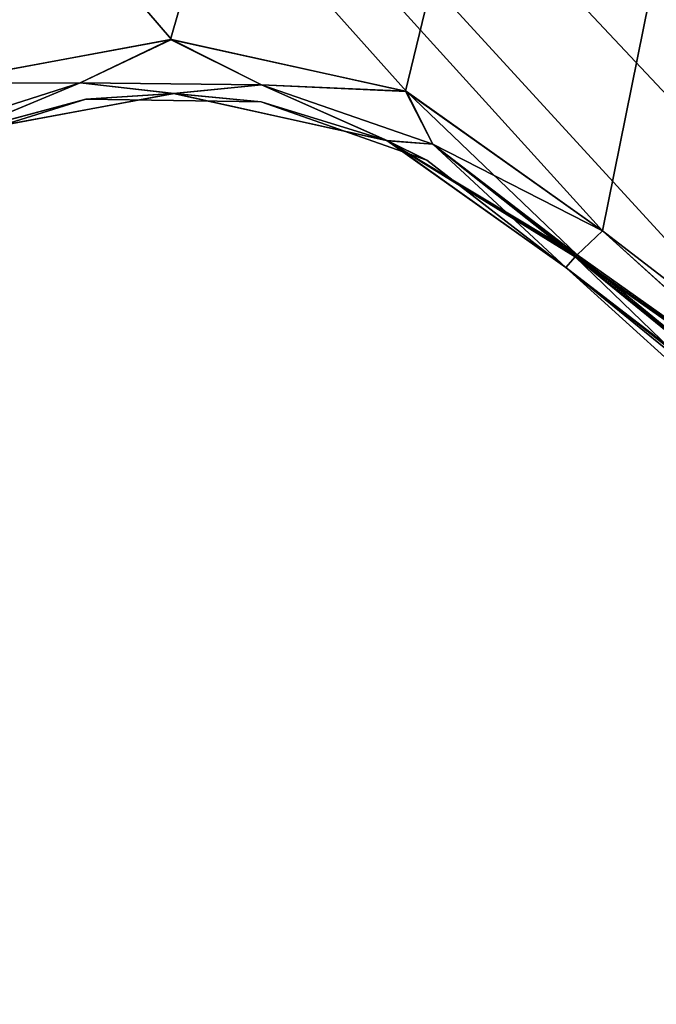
# Model space of a CAD drawing. Header units: millimetres. Extents: x -125 to 125, y -46 to 12.
# Tile 114 of 256: x -8.95 to -7.79, y -45.8 to -44.01. Entities that reach past the tile are written whole.
import ezdxf

# ---------------------------------------------------------------- set-up
doc = ezdxf.new("R2010")
doc.units = ezdxf.units.MM
doc.header["$LTSCALE"] = 26.699852
for name, color, linetype in [('135', 7, 'CONTINUOUS'), ('164', 7, 'CONTINUOUS'), ('182', 7, 'CONTINUOUS'), ('183', 7, 'CONTINUOUS'), ('195', 7, 'CONTINUOUS'), ('196', 7, 'CONTINUOUS'), ('257', 7, 'CONTINUOUS'), ('258', 7, 'CONTINUOUS')]:
    doc.layers.add(name, color=color, linetype=linetype)

msp = doc.modelspace()

# ---------------------------------------------------------------- linework, layer by layer
at = {"layer": '135', "linetype": 'CONTINUOUS'}
for points in [[(-7.9592, -44.4591, 43.4278), (-7.9592, -44.4591, 40.0273), (-6.9155, -45.3082, 31.4702), (-7.9592, -44.4591, 43.4278)], [(-6.9155, -45.3082, -52.2324), (-7.9592, -44.4591, -43.6753), (-7.9592, -44.4591, -52.2324), (-6.9155, -45.3082, -52.2324)], [(-6.9155, -45.3082, 31.4702), (-7.9592, -44.4591, 40.0273), (-7.9592, -44.4591, 31.4702), (-6.9155, -45.3082, 31.4702)], [(-7.9592, -44.4591, -40.2749), (-7.9592, -44.4591, -43.6753), (-6.9155, -45.3082, -52.2324), (-7.9592, -44.4591, -40.2749)], [(-6.9155, -45.3082, -40.2749), (-7.9592, -44.4591, -40.2749), (-6.9155, -45.3082, -52.2324), (-6.9155, -45.3082, -40.2749)], [(-6.9155, -45.3082, 43.4278), (-7.9592, -44.4591, 43.4278), (-6.9155, -45.3082, 31.4702), (-6.9155, -45.3082, 43.4278)], [(-6.9155, -45.3082, 19.5127), (-7.9592, -44.4591, 28.0698), (-7.9592, -44.4591, 19.5127), (-6.9155, -45.3082, 19.5127)], [(-7.9592, -44.4591, 31.4702), (-7.9592, -44.4591, 28.0698), (-6.9155, -45.3082, 19.5127), (-7.9592, -44.4591, 31.4702)], [(-6.9155, -45.3082, 31.4702), (-7.9592, -44.4591, 31.4702), (-6.9155, -45.3082, 19.5127), (-6.9155, -45.3082, 31.4702)], [(-6.9155, -45.3082, -52.2324), (-7.9592, -44.4591, -52.2324), (-6.9155, -45.3082, -64.1899), (-6.9155, -45.3082, -52.2324)], [(-6.9155, -45.3082, 55.3853), (-7.9592, -44.4591, 63.9423), (-7.9592, -44.4591, 55.3853), (-6.9155, -45.3082, 55.3853)], [(-7.9592, -44.4591, 67.3428), (-7.9592, -44.4591, 63.9423), (-6.9155, -45.3082, 55.3853), (-7.9592, -44.4591, 67.3428)], [(-6.9155, -45.3082, 67.3428), (-7.9592, -44.4591, 67.3428), (-6.9155, -45.3082, 55.3853), (-6.9155, -45.3082, 67.3428)], [(-6.9155, -45.3082, 43.4278), (-7.9592, -44.4591, 51.9848), (-7.9592, -44.4591, 43.4278), (-6.9155, -45.3082, 43.4278)], [(-7.9592, -44.4591, 55.3853), (-7.9592, -44.4591, 51.9848), (-6.9155, -45.3082, 43.4278), (-7.9592, -44.4591, 55.3853)], [(-6.9155, -45.3082, 55.3853), (-7.9592, -44.4591, 55.3853), (-6.9155, -45.3082, 43.4278), (-6.9155, -45.3082, 55.3853)], [(-7.9592, -44.4591, -4.4023), (-7.9592, -44.4591, -7.8028), (-6.9155, -45.3082, -16.3598), (-7.9592, -44.4591, -4.4023)], [(-6.9155, -45.3082, -4.4023), (-7.9592, -44.4591, -4.4023), (-6.9155, -45.3082, -16.3598), (-6.9155, -45.3082, -4.4023)], [(-6.9155, -45.3082, -16.3598), (-7.9592, -44.4591, -16.3598), (-6.9155, -45.3082, -28.3173), (-6.9155, -45.3082, -16.3598)], [(-7.9592, -44.4591, -16.3598), (-7.9592, -44.4591, -19.7603), (-6.9155, -45.3082, -28.3173), (-7.9592, -44.4591, -16.3598)], [(-6.9155, -45.3082, -28.3173), (-7.9592, -44.4591, -19.7603), (-7.9592, -44.4591, -28.3173), (-6.9155, -45.3082, -28.3173)], [(-6.9155, -45.3082, -16.3598), (-7.9592, -44.4591, -7.8028), (-7.9592, -44.4591, -16.3598), (-6.9155, -45.3082, -16.3598)], [(-6.9155, -45.3082, -40.2749), (-7.9592, -44.4591, -31.7178), (-7.9592, -44.4591, -40.2749), (-6.9155, -45.3082, -40.2749)], [(-6.9155, -45.3082, 7.5552), (-7.9592, -44.4591, 16.1123), (-7.9592, -44.4591, 7.5552), (-6.9155, -45.3082, 7.5552)], [(-7.9592, -44.4591, 19.5127), (-7.9592, -44.4591, 16.1123), (-6.9155, -45.3082, 7.5552), (-7.9592, -44.4591, 19.5127)], [(-6.9155, -45.3082, 19.5127), (-7.9592, -44.4591, 19.5127), (-6.9155, -45.3082, 7.5552), (-6.9155, -45.3082, 19.5127)], [(-6.9155, -45.3082, -4.4023), (-7.9592, -44.4591, 4.1548), (-7.9592, -44.4591, -4.4023), (-6.9155, -45.3082, -4.4023)], [(-7.9592, -44.4591, 7.5552), (-7.9592, -44.4591, 4.1548), (-6.9155, -45.3082, -4.4023), (-7.9592, -44.4591, 7.5552)], [(-6.9155, -45.3082, 7.5552), (-7.9592, -44.4591, 7.5552), (-6.9155, -45.3082, -4.4023), (-6.9155, -45.3082, 7.5552)], [(-6.9155, -45.3082, -28.3173), (-7.9592, -44.4591, -28.3173), (-6.9155, -45.3082, -40.2749), (-6.9155, -45.3082, -28.3173)], [(-7.9592, -44.4591, -28.3173), (-7.9592, -44.4591, -31.7178), (-6.9155, -45.3082, -40.2749), (-7.9592, -44.4591, -28.3173)], [(-6.9155, -45.3082, -88.1049), (-7.9592, -44.4591, -79.5479), (-7.9592, -44.4591, -88.1049), (-6.9155, -45.3082, -88.1049)], [(-7.9592, -44.4591, 115.1729), (-7.9592, -44.4591, 111.7724), (-6.9155, -45.3082, 103.2153), (-7.9592, -44.4591, 115.1729)], [(-6.9155, -45.3082, 115.1729), (-7.9592, -44.4591, 115.1729), (-6.9155, -45.3082, 103.2153), (-6.9155, -45.3082, 115.1729)], [(-6.9155, -45.3082, -76.1474), (-7.9592, -44.4591, -76.1474), (-6.9155, -45.3082, -88.1049), (-6.9155, -45.3082, -76.1474)], [(-7.9592, -44.4591, -76.1474), (-7.9592, -44.4591, -79.5479), (-6.9155, -45.3082, -88.1049), (-7.9592, -44.4591, -76.1474)], [(-6.9155, -45.3082, -112.02), (-7.9592, -44.4591, -100.0624), (-7.9592, -44.4591, -103.4629), (-6.9155, -45.3082, -112.02)], [(-6.9155, -45.3082, -112.02), (-6.9155, -45.3082, -100.0624), (-7.9592, -44.4591, -100.0624), (-6.9155, -45.3082, -112.02)], [(-7.9592, -44.4591, -112.02), (-6.9155, -45.3082, -112.02), (-7.9592, -44.4591, -103.4629), (-7.9592, -44.4591, -112.02)], [(-6.9155, -45.3082, -112.02), (-7.9592, -44.4591, -112.02), (-6.6819, -45.4424, -123.7746), (-6.9155, -45.3082, -112.02)], [(-7.9592, -44.4591, -112.02), (-7.9592, -44.4591, -115.4204), (-6.6819, -45.4424, -123.7746), (-7.9592, -44.4591, -112.02)], [(-7.9592, -44.4591, -115.4204), (-7.9592, -44.4591, -123.718), (-6.6819, -45.4424, -123.7746), (-7.9592, -44.4591, -115.4204)], [(-6.9155, -45.3082, -88.1049), (-7.9592, -44.4591, -88.1049), (-6.9155, -45.3082, -100.0624), (-6.9155, -45.3082, -88.1049)], [(-6.9155, -45.3082, 115.1729), (-7.9592, -44.4591, 123.718), (-7.9592, -44.4591, 115.1729), (-6.9155, -45.3082, 115.1729)], [(-7.9592, -44.4591, -88.1049), (-7.9592, -44.4591, -91.5054), (-6.9155, -45.3082, -100.0624), (-7.9592, -44.4591, -88.1049)], [(-7.3542, -45.0073, 123.7449), (-7.9592, -44.4591, 123.718), (-6.9155, -45.3082, 115.1729), (-7.3542, -45.0073, 123.7449)], [(-6.9155, -45.3082, -100.0624), (-7.9592, -44.4591, -91.5054), (-7.9592, -44.4591, -100.0624), (-6.9155, -45.3082, -100.0624)], [(-6.9155, -45.3082, 79.3003), (-7.9592, -44.4591, 87.8574), (-7.9592, -44.4591, 79.3003), (-6.9155, -45.3082, 79.3003)], [(-7.9592, -44.4591, 91.2578), (-7.9592, -44.4591, 87.8574), (-6.9155, -45.3082, 79.3003), (-7.9592, -44.4591, 91.2578)], [(-6.9155, -45.3082, 91.2578), (-7.9592, -44.4591, 91.2578), (-6.9155, -45.3082, 79.3003), (-6.9155, -45.3082, 91.2578)], [(-7.9592, -44.4591, -52.2324), (-7.9592, -44.4591, -55.6328), (-6.9155, -45.3082, -64.1899), (-7.9592, -44.4591, -52.2324)], [(-6.9155, -45.3082, -64.1899), (-7.9592, -44.4591, -55.6328), (-7.9592, -44.4591, -64.1899), (-6.9155, -45.3082, -64.1899)], [(-6.9155, -45.3082, 67.3428), (-7.9592, -44.4591, 75.8999), (-7.9592, -44.4591, 67.3428), (-6.9155, -45.3082, 67.3428)], [(-7.9592, -44.4591, 79.3003), (-7.9592, -44.4591, 75.8999), (-6.9155, -45.3082, 67.3428), (-7.9592, -44.4591, 79.3003)], [(-6.9155, -45.3082, 79.3003), (-7.9592, -44.4591, 79.3003), (-6.9155, -45.3082, 67.3428), (-6.9155, -45.3082, 79.3003)], [(-6.9155, -45.3082, 103.2153), (-7.9592, -44.4591, 103.2153), (-6.9155, -45.3082, 91.2578), (-6.9155, -45.3082, 103.2153)], [(-6.9155, -45.3082, 103.2153), (-7.9592, -44.4591, 111.7724), (-7.9592, -44.4591, 103.2153), (-6.9155, -45.3082, 103.2153)], [(-6.9155, -45.3082, -64.1899), (-7.9592, -44.4591, -64.1899), (-6.9155, -45.3082, -76.1474), (-6.9155, -45.3082, -64.1899)], [(-7.9592, -44.4591, -64.1899), (-7.9592, -44.4591, -67.5903), (-6.9155, -45.3082, -76.1474), (-7.9592, -44.4591, -64.1899)], [(-6.9155, -45.3082, -76.1474), (-7.9592, -44.4591, -67.5903), (-7.9592, -44.4591, -76.1474), (-6.9155, -45.3082, -76.1474)], [(-6.9155, -45.3082, 91.2578), (-7.9592, -44.4591, 99.8149), (-7.9592, -44.4591, 91.2578), (-6.9155, -45.3082, 91.2578)], [(-7.9592, -44.4591, 103.2153), (-7.9592, -44.4591, 99.8149), (-6.9155, -45.3082, 91.2578), (-7.9592, -44.4591, 103.2153)]]:
    msp.add_3dface(points, dxfattribs=at)
at = {"layer": '164', "linetype": 'CONTINUOUS'}
for points in [[(-8.8322, -44.1531, -7.8028), (-9.1368, -44.2487, -7.8028), (-8.8322, -44.1531, -19.7603), (-8.8322, -44.1531, -7.8028)], [(-8.8322, -44.1531, -19.7603), (-9.1368, -44.2487, -7.8028), (-9.1368, -44.2487, -19.7603), (-8.8322, -44.1531, -19.7603)], [(-8.8322, -44.1531, -19.7603), (-9.1368, -44.2487, -19.7603), (-8.8322, -44.1531, -31.7178), (-8.8322, -44.1531, -19.7603)], [(-8.8322, -44.1531, -31.7178), (-9.1368, -44.2487, -19.7603), (-9.1368, -44.2487, -31.7178), (-8.8322, -44.1531, -31.7178)], [(-8.8322, -44.1531, -31.7178), (-9.1368, -44.2487, -31.7178), (-8.8322, -44.1531, -43.6753), (-8.8322, -44.1531, -31.7178)], [(-8.8322, -44.1531, 16.1123), (-9.1368, -44.2487, 28.0698), (-9.1368, -44.2487, 16.1123), (-8.8322, -44.1531, 16.1123)], [(-8.8322, -44.1531, 16.1123), (-9.1368, -44.2487, 16.1123), (-8.8322, -44.1531, 4.1548), (-8.8322, -44.1531, 16.1123)], [(-8.8322, -44.1531, 4.1548), (-9.1368, -44.2487, 16.1123), (-9.1368, -44.2487, 4.1548), (-8.8322, -44.1531, 4.1548)], [(-8.8322, -44.1531, 4.1548), (-9.1368, -44.2487, 4.1548), (-8.8322, -44.1531, -7.8028), (-8.8322, -44.1531, 4.1548)], [(-8.8322, -44.1531, -7.8028), (-9.1368, -44.2487, 4.1548), (-9.1368, -44.2487, -7.8028), (-8.8322, -44.1531, -7.8028)], [(-8.8322, -44.1531, -67.5903), (-9.1368, -44.2487, -67.5903), (-8.8322, -44.1531, -79.5479), (-8.8322, -44.1531, -67.5903)], [(-8.8322, -44.1531, -79.5479), (-9.1368, -44.2487, -67.5903), (-9.1368, -44.2487, -79.5479), (-8.8322, -44.1531, -79.5479)], [(-8.8322, -44.1531, -79.5479), (-9.1368, -44.2487, -79.5479), (-8.8322, -44.1531, -91.5054), (-8.8322, -44.1531, -79.5479)], [(-8.8322, -44.1531, -91.5054), (-9.1368, -44.2487, -79.5479), (-9.1368, -44.2487, -91.5054), (-8.8322, -44.1531, -91.5054)], [(-8.8322, -44.1531, -91.5054), (-9.1368, -44.2487, -91.5054), (-8.8322, -44.1531, -103.4629), (-8.8322, -44.1531, -91.5054)], [(-8.8322, -44.1531, -103.4629), (-9.1368, -44.2487, -91.5054), (-9.1368, -44.2487, -103.4629), (-8.8322, -44.1531, -103.4629)], [(-8.8322, -44.1531, -43.6753), (-9.1368, -44.2487, -31.7178), (-9.1368, -44.2487, -43.6753), (-8.8322, -44.1531, -43.6753)], [(-8.8322, -44.1531, -43.6753), (-9.1368, -44.2487, -43.6753), (-8.8322, -44.1531, -55.6328), (-8.8322, -44.1531, -43.6753)], [(-8.8322, -44.1531, -55.6328), (-9.1368, -44.2487, -43.6753), (-9.1368, -44.2487, -55.6328), (-8.8322, -44.1531, -55.6328)], [(-8.8322, -44.1531, -55.6328), (-9.1368, -44.2487, -55.6328), (-8.8322, -44.1531, -67.5903), (-8.8322, -44.1531, -55.6328)], [(-8.8322, -44.1531, -67.5903), (-9.1368, -44.2487, -55.6328), (-9.1368, -44.2487, -67.5903), (-8.8322, -44.1531, -67.5903)], [(-8.8322, -44.1531, 28.0698), (-9.1368, -44.2487, 28.0698), (-8.8322, -44.1531, 16.1123), (-8.8322, -44.1531, 28.0698)], [(-8.8322, -44.1531, 111.7724), (-9.1368, -44.2487, 111.7724), (-8.8322, -44.1531, 99.8149), (-8.8322, -44.1531, 111.7724)], [(-8.8322, -44.1531, 99.8149), (-9.1368, -44.2487, 111.7724), (-9.1368, -44.2487, 99.8149), (-8.8322, -44.1531, 99.8149)], [(-8.8322, -44.1531, 99.8149), (-9.1368, -44.2487, 99.8149), (-8.8322, -44.1531, 87.8574), (-8.8322, -44.1531, 99.8149)], [(-8.8322, -44.1531, 87.8574), (-9.1368, -44.2487, 99.8149), (-9.1368, -44.2487, 87.8574), (-8.8322, -44.1531, 87.8574)], [(-8.8322, -44.1531, -115.4204), (-9.1368, -44.2487, -115.4204), (-9.0637, -44.2157, -123.6392), (-8.8322, -44.1531, -115.4204)], [(-9.1368, -44.2487, -115.4204), (-8.8322, -44.1531, -115.4204), (-9.1368, -44.2487, -103.4629), (-9.1368, -44.2487, -115.4204)], [(-8.8322, -44.1531, -115.4204), (-8.8322, -44.1531, -103.4629), (-9.1368, -44.2487, -103.4629), (-8.8322, -44.1531, -115.4204)], [(-8.8322, -44.1531, 111.7724), (-9.0623, -44.2151, 123.6393), (-9.1368, -44.2487, 111.7724), (-8.8322, -44.1531, 111.7724)], [(-8.8322, -44.1531, 51.9848), (-9.1368, -44.2487, 51.9848), (-8.8322, -44.1531, 40.0273), (-8.8322, -44.1531, 51.9848)], [(-8.8322, -44.1531, 40.0273), (-9.1368, -44.2487, 51.9848), (-9.1368, -44.2487, 40.0273), (-8.8322, -44.1531, 40.0273)], [(-8.8322, -44.1531, 40.0273), (-9.1368, -44.2487, 40.0273), (-8.8322, -44.1531, 28.0698), (-8.8322, -44.1531, 40.0273)], [(-8.8322, -44.1531, 28.0698), (-9.1368, -44.2487, 40.0273), (-9.1368, -44.2487, 28.0698), (-8.8322, -44.1531, 28.0698)], [(-8.8322, -44.1531, 51.9848), (-9.1368, -44.2487, 63.9423), (-9.1368, -44.2487, 51.9848), (-8.8322, -44.1531, 51.9848)], [(-8.8322, -44.1531, 87.8574), (-9.1368, -44.2487, 87.8574), (-8.8322, -44.1531, 75.8999), (-8.8322, -44.1531, 87.8574)], [(-8.8322, -44.1531, 75.8999), (-9.1368, -44.2487, 87.8574), (-9.1368, -44.2487, 75.8999), (-8.8322, -44.1531, 75.8999)], [(-8.8322, -44.1531, 75.8999), (-9.1368, -44.2487, 75.8999), (-8.8322, -44.1531, 63.9423), (-8.8322, -44.1531, 75.8999)], [(-8.8322, -44.1531, 63.9423), (-9.1368, -44.2487, 75.8999), (-9.1368, -44.2487, 63.9423), (-8.8322, -44.1531, 63.9423)], [(-8.8322, -44.1531, 63.9423), (-9.1368, -44.2487, 63.9423), (-8.8322, -44.1531, 51.9848), (-8.8322, -44.1531, 63.9423)], [(-8.6726, -44.1429, -123.6715), (-8.8322, -44.1531, -115.4204), (-9.0637, -44.2157, -123.6392), (-8.6726, -44.1429, -123.6715)], [(-8.6711, -44.143, 123.6717), (-9.0623, -44.2151, 123.6393), (-8.8322, -44.1531, 111.7724), (-8.6711, -44.143, 123.6717)], [(-8.5131, -44.1584, -115.4204), (-8.8322, -44.1531, -115.4204), (-8.6726, -44.1429, -123.6715), (-8.5131, -44.1584, -115.4204)], [(-8.5131, -44.1584, 111.7724), (-8.6711, -44.143, 123.6717), (-8.8322, -44.1531, 111.7724), (-8.5131, -44.1584, 111.7724)], [(-8.5131, -44.1584, -19.7603), (-8.8322, -44.1531, -7.8028), (-8.8322, -44.1531, -19.7603), (-8.5131, -44.1584, -19.7603)], [(-8.5131, -44.1584, -19.7603), (-8.8322, -44.1531, -19.7603), (-8.5131, -44.1584, -31.7178), (-8.5131, -44.1584, -19.7603)], [(-8.5131, -44.1584, -31.7178), (-8.8322, -44.1531, -19.7603), (-8.8322, -44.1531, -31.7178), (-8.5131, -44.1584, -31.7178)], [(-8.5131, -44.1584, -31.7178), (-8.8322, -44.1531, -31.7178), (-8.5131, -44.1584, -43.6753), (-8.5131, -44.1584, -31.7178)], [(-8.5131, -44.1584, -43.6753), (-8.8322, -44.1531, -31.7178), (-8.8322, -44.1531, -43.6753), (-8.5131, -44.1584, -43.6753)], [(-8.5131, -44.1584, -7.8028), (-8.8322, -44.1531, -7.8028), (-8.5131, -44.1584, -19.7603), (-8.5131, -44.1584, -7.8028)], [(-8.5131, -44.1584, 16.1123), (-8.8322, -44.1531, 28.0698), (-8.8322, -44.1531, 16.1123), (-8.5131, -44.1584, 16.1123)], [(-8.5131, -44.1584, 16.1123), (-8.8322, -44.1531, 16.1123), (-8.5131, -44.1584, 4.1548), (-8.5131, -44.1584, 16.1123)], [(-8.5131, -44.1584, 4.1548), (-8.8322, -44.1531, 16.1123), (-8.8322, -44.1531, 4.1548), (-8.5131, -44.1584, 4.1548)], [(-8.5131, -44.1584, 4.1548), (-8.8322, -44.1531, 4.1548), (-8.5131, -44.1584, -7.8028), (-8.5131, -44.1584, 4.1548)], [(-8.5131, -44.1584, -7.8028), (-8.8322, -44.1531, 4.1548), (-8.8322, -44.1531, -7.8028), (-8.5131, -44.1584, -7.8028)], [(-8.5131, -44.1584, -79.5479), (-8.8322, -44.1531, -67.5903), (-8.8322, -44.1531, -79.5479), (-8.5131, -44.1584, -79.5479)], [(-8.5131, -44.1584, -79.5479), (-8.8322, -44.1531, -79.5479), (-8.5131, -44.1584, -91.5054), (-8.5131, -44.1584, -79.5479)], [(-8.5131, -44.1584, -91.5054), (-8.8322, -44.1531, -79.5479), (-8.8322, -44.1531, -91.5054), (-8.5131, -44.1584, -91.5054)], [(-8.5131, -44.1584, -91.5054), (-8.8322, -44.1531, -91.5054), (-8.5131, -44.1584, -103.4629), (-8.5131, -44.1584, -91.5054)], [(-8.5131, -44.1584, -103.4629), (-8.8322, -44.1531, -91.5054), (-8.8322, -44.1531, -103.4629), (-8.5131, -44.1584, -103.4629)], [(-8.5131, -44.1584, -43.6753), (-8.8322, -44.1531, -43.6753), (-8.5131, -44.1584, -55.6328), (-8.5131, -44.1584, -43.6753)], [(-8.5131, -44.1584, -55.6328), (-8.8322, -44.1531, -43.6753), (-8.8322, -44.1531, -55.6328), (-8.5131, -44.1584, -55.6328)], [(-8.5131, -44.1584, -55.6328), (-8.8322, -44.1531, -55.6328), (-8.5131, -44.1584, -67.5903), (-8.5131, -44.1584, -55.6328)], [(-8.5131, -44.1584, -67.5903), (-8.8322, -44.1531, -55.6328), (-8.8322, -44.1531, -67.5903), (-8.5131, -44.1584, -67.5903)], [(-8.5131, -44.1584, -67.5903), (-8.8322, -44.1531, -67.5903), (-8.5131, -44.1584, -79.5479), (-8.5131, -44.1584, -67.5903)], [(-8.5131, -44.1584, 111.7724), (-8.8322, -44.1531, 111.7724), (-8.5131, -44.1584, 99.8149), (-8.5131, -44.1584, 111.7724)], [(-8.5131, -44.1584, 99.8149), (-8.8322, -44.1531, 111.7724), (-8.8322, -44.1531, 99.8149), (-8.5131, -44.1584, 99.8149)], [(-8.5131, -44.1584, 99.8149), (-8.8322, -44.1531, 99.8149), (-8.5131, -44.1584, 87.8574), (-8.5131, -44.1584, 99.8149)], [(-8.5131, -44.1584, 87.8574), (-8.8322, -44.1531, 99.8149), (-8.8322, -44.1531, 87.8574), (-8.5131, -44.1584, 87.8574)], [(-8.5131, -44.1584, 87.8574), (-8.8322, -44.1531, 87.8574), (-8.5131, -44.1584, 75.8999), (-8.5131, -44.1584, 87.8574)], [(-8.8322, -44.1531, -115.4204), (-8.5131, -44.1584, -115.4204), (-8.8322, -44.1531, -103.4629), (-8.8322, -44.1531, -115.4204)], [(-8.5131, -44.1584, -115.4204), (-8.5131, -44.1584, -103.4629), (-8.8322, -44.1531, -103.4629), (-8.5131, -44.1584, -115.4204)], [(-8.5131, -44.1584, 51.9848), (-8.8322, -44.1531, 51.9848), (-8.5131, -44.1584, 40.0273), (-8.5131, -44.1584, 51.9848)], [(-8.5131, -44.1584, 40.0273), (-8.8322, -44.1531, 51.9848), (-8.8322, -44.1531, 40.0273), (-8.5131, -44.1584, 40.0273)], [(-8.5131, -44.1584, 40.0273), (-8.8322, -44.1531, 40.0273), (-8.5131, -44.1584, 28.0698), (-8.5131, -44.1584, 40.0273)], [(-8.5131, -44.1584, 28.0698), (-8.8322, -44.1531, 40.0273), (-8.8322, -44.1531, 28.0698), (-8.5131, -44.1584, 28.0698)], [(-8.5131, -44.1584, 28.0698), (-8.8322, -44.1531, 28.0698), (-8.5131, -44.1584, 16.1123), (-8.5131, -44.1584, 28.0698)], [(-8.5131, -44.1584, 75.8999), (-8.8322, -44.1531, 87.8574), (-8.8322, -44.1531, 75.8999), (-8.5131, -44.1584, 75.8999)], [(-8.5131, -44.1584, 75.8999), (-8.8322, -44.1531, 75.8999), (-8.5131, -44.1584, 63.9423), (-8.5131, -44.1584, 75.8999)], [(-8.5131, -44.1584, 63.9423), (-8.8322, -44.1531, 75.8999), (-8.8322, -44.1531, 63.9423), (-8.5131, -44.1584, 63.9423)], [(-8.5131, -44.1584, 63.9423), (-8.8322, -44.1531, 63.9423), (-8.5131, -44.1584, 51.9848), (-8.5131, -44.1584, 63.9423)], [(-8.5131, -44.1584, 51.9848), (-8.8322, -44.1531, 63.9423), (-8.8322, -44.1531, 51.9848), (-8.5131, -44.1584, 51.9848)], [(-8.2845, -44.2282, -123.6991), (-8.5131, -44.1584, -115.4204), (-8.6726, -44.1429, -123.6715), (-8.2845, -44.2282, -123.6991)], [(-8.283, -44.2289, 123.6992), (-8.6711, -44.143, 123.6717), (-8.5131, -44.1584, 111.7724), (-8.283, -44.2289, 123.6992)], [(-8.2118, -44.264, -19.7603), (-8.5131, -44.1584, -7.8028), (-8.5131, -44.1584, -19.7603), (-8.2118, -44.264, -19.7603)], [(-8.2118, -44.264, -19.7603), (-8.5131, -44.1584, -19.7603), (-8.2118, -44.264, -31.7178), (-8.2118, -44.264, -19.7603)], [(-8.2118, -44.264, -31.7178), (-8.5131, -44.1584, -19.7603), (-8.5131, -44.1584, -31.7178), (-8.2118, -44.264, -31.7178)], [(-8.2118, -44.264, -31.7178), (-8.5131, -44.1584, -31.7178), (-8.2118, -44.264, -43.6753), (-8.2118, -44.264, -31.7178)], [(-8.2118, -44.264, -43.6753), (-8.5131, -44.1584, -31.7178), (-8.5131, -44.1584, -43.6753), (-8.2118, -44.264, -43.6753)], [(-8.2118, -44.264, 16.1123), (-8.5131, -44.1584, 16.1123), (-8.2118, -44.264, 4.1548), (-8.2118, -44.264, 16.1123)], [(-8.2118, -44.264, 4.1548), (-8.5131, -44.1584, 16.1123), (-8.5131, -44.1584, 4.1548), (-8.2118, -44.264, 4.1548)], [(-8.2118, -44.264, 4.1548), (-8.5131, -44.1584, 4.1548), (-8.2118, -44.264, -7.8028), (-8.2118, -44.264, 4.1548)], [(-8.2118, -44.264, -7.8028), (-8.5131, -44.1584, 4.1548), (-8.5131, -44.1584, -7.8028), (-8.2118, -44.264, -7.8028)], [(-8.2118, -44.264, -7.8028), (-8.5131, -44.1584, -7.8028), (-8.2118, -44.264, -19.7603), (-8.2118, -44.264, -7.8028)], [(-8.2118, -44.264, -79.5479), (-8.5131, -44.1584, -79.5479), (-8.2118, -44.264, -91.5054), (-8.2118, -44.264, -79.5479)], [(-8.2118, -44.264, -91.5054), (-8.5131, -44.1584, -79.5479), (-8.5131, -44.1584, -91.5054), (-8.2118, -44.264, -91.5054)], [(-8.2118, -44.264, -91.5054), (-8.5131, -44.1584, -91.5054), (-8.2118, -44.264, -103.4629), (-8.2118, -44.264, -91.5054)], [(-8.2118, -44.264, -103.4629), (-8.5131, -44.1584, -91.5054), (-8.5131, -44.1584, -103.4629), (-8.2118, -44.264, -103.4629)], [(-8.2118, -44.264, -79.5479), (-8.5131, -44.1584, -67.5903), (-8.5131, -44.1584, -79.5479), (-8.2118, -44.264, -79.5479)], [(-8.2118, -44.264, -43.6753), (-8.5131, -44.1584, -43.6753), (-8.2118, -44.264, -55.6328), (-8.2118, -44.264, -43.6753)], [(-8.2118, -44.264, -55.6328), (-8.5131, -44.1584, -43.6753), (-8.5131, -44.1584, -55.6328), (-8.2118, -44.264, -55.6328)], [(-8.2118, -44.264, -55.6328), (-8.5131, -44.1584, -55.6328), (-8.2118, -44.264, -67.5903), (-8.2118, -44.264, -55.6328)], [(-8.2118, -44.264, -67.5903), (-8.5131, -44.1584, -55.6328), (-8.5131, -44.1584, -67.5903), (-8.2118, -44.264, -67.5903)], [(-8.2118, -44.264, -67.5903), (-8.5131, -44.1584, -67.5903), (-8.2118, -44.264, -79.5479), (-8.2118, -44.264, -67.5903)], [(-8.2118, -44.264, 111.7724), (-8.283, -44.2289, 123.6992), (-8.5131, -44.1584, 111.7724), (-8.2118, -44.264, 111.7724)], [(-8.2118, -44.264, 111.7724), (-8.5131, -44.1584, 111.7724), (-8.2118, -44.264, 99.8149), (-8.2118, -44.264, 111.7724)], [(-8.2118, -44.264, 99.8149), (-8.5131, -44.1584, 111.7724), (-8.5131, -44.1584, 99.8149), (-8.2118, -44.264, 99.8149)], [(-8.2118, -44.264, 99.8149), (-8.5131, -44.1584, 99.8149), (-8.2118, -44.264, 87.8574), (-8.2118, -44.264, 99.8149)], [(-8.2118, -44.264, 87.8574), (-8.5131, -44.1584, 99.8149), (-8.5131, -44.1584, 87.8574), (-8.2118, -44.264, 87.8574)], [(-8.2118, -44.264, 87.8574), (-8.5131, -44.1584, 87.8574), (-8.2118, -44.264, 75.8999), (-8.2118, -44.264, 87.8574)], [(-8.2118, -44.264, -115.4204), (-8.5131, -44.1584, -115.4204), (-8.2845, -44.2282, -123.6991), (-8.2118, -44.264, -115.4204)], [(-8.5131, -44.1584, -115.4204), (-8.2118, -44.264, -115.4204), (-8.5131, -44.1584, -103.4629), (-8.5131, -44.1584, -115.4204)], [(-8.2118, -44.264, -115.4204), (-8.2118, -44.264, -103.4629), (-8.5131, -44.1584, -103.4629), (-8.2118, -44.264, -115.4204)], [(-8.2118, -44.264, 51.9848), (-8.5131, -44.1584, 51.9848), (-8.2118, -44.264, 40.0273), (-8.2118, -44.264, 51.9848)], [(-8.2118, -44.264, 40.0273), (-8.5131, -44.1584, 51.9848), (-8.5131, -44.1584, 40.0273), (-8.2118, -44.264, 40.0273)], [(-8.2118, -44.264, 40.0273), (-8.5131, -44.1584, 40.0273), (-8.2118, -44.264, 28.0698), (-8.2118, -44.264, 40.0273)], [(-8.2118, -44.264, 28.0698), (-8.5131, -44.1584, 40.0273), (-8.5131, -44.1584, 28.0698), (-8.2118, -44.264, 28.0698)], [(-8.2118, -44.264, 28.0698), (-8.5131, -44.1584, 28.0698), (-8.2118, -44.264, 16.1123), (-8.2118, -44.264, 28.0698)], [(-8.2118, -44.264, 16.1123), (-8.5131, -44.1584, 28.0698), (-8.5131, -44.1584, 16.1123), (-8.2118, -44.264, 16.1123)], [(-8.2118, -44.264, 75.8999), (-8.5131, -44.1584, 87.8574), (-8.5131, -44.1584, 75.8999), (-8.2118, -44.264, 75.8999)], [(-8.2118, -44.264, 75.8999), (-8.5131, -44.1584, 75.8999), (-8.2118, -44.264, 63.9423), (-8.2118, -44.264, 75.8999)], [(-8.2118, -44.264, 63.9423), (-8.5131, -44.1584, 75.8999), (-8.5131, -44.1584, 63.9423), (-8.2118, -44.264, 63.9423)], [(-8.2118, -44.264, 63.9423), (-8.5131, -44.1584, 63.9423), (-8.2118, -44.264, 51.9848), (-8.2118, -44.264, 63.9423)], [(-8.2118, -44.264, 51.9848), (-8.5131, -44.1584, 63.9423), (-8.5131, -44.1584, 51.9848), (-8.2118, -44.264, 51.9848)], [(-7.9592, -44.4591, -123.718), (-8.2118, -44.264, -115.4204), (-8.2845, -44.2282, -123.6991), (-7.9592, -44.4591, -123.718)], [(-7.9592, -44.4591, 115.1729), (-7.9592, -44.4591, 123.718), (-8.283, -44.2289, 123.6992), (-7.9592, -44.4591, 115.1729)], [(-7.9592, -44.4591, 111.7724), (-8.283, -44.2289, 123.6992), (-8.2118, -44.264, 111.7724), (-7.9592, -44.4591, 111.7724)], [(-7.9592, -44.4591, 111.7724), (-7.9592, -44.4591, 115.1729), (-8.283, -44.2289, 123.6992), (-7.9592, -44.4591, 111.7724)], [(-7.9592, -44.4591, 7.5552), (-7.9592, -44.4591, 16.1123), (-8.2118, -44.264, 16.1123), (-7.9592, -44.4591, 7.5552)], [(-7.9592, -44.4591, -112.02), (-7.9592, -44.4591, -103.4629), (-8.2118, -44.264, -103.4629), (-7.9592, -44.4591, -112.02)], [(-8.2118, -44.264, -115.4204), (-7.9592, -44.4591, -115.4204), (-8.2118, -44.264, -103.4629), (-8.2118, -44.264, -115.4204)], [(-7.9592, -44.4591, -115.4204), (-7.9592, -44.4591, -112.02), (-8.2118, -44.264, -103.4629), (-7.9592, -44.4591, -115.4204)], [(-7.9592, -44.4591, -103.4629), (-7.9592, -44.4591, -100.0624), (-8.2118, -44.264, -91.5054), (-7.9592, -44.4591, -103.4629)], [(-7.9592, -44.4591, -103.4629), (-8.2118, -44.264, -91.5054), (-8.2118, -44.264, -103.4629), (-7.9592, -44.4591, -103.4629)], [(-7.9592, -44.4591, -43.6753), (-8.2118, -44.264, -31.7178), (-8.2118, -44.264, -43.6753), (-7.9592, -44.4591, -43.6753)], [(-7.9592, -44.4591, -52.2324), (-7.9592, -44.4591, -43.6753), (-8.2118, -44.264, -43.6753), (-7.9592, -44.4591, -52.2324)], [(-7.9592, -44.4591, 40.0273), (-7.9592, -44.4591, 43.4278), (-8.2118, -44.264, 51.9848), (-7.9592, -44.4591, 40.0273)], [(-7.9592, -44.4591, -43.6753), (-7.9592, -44.4591, -40.2749), (-8.2118, -44.264, -31.7178), (-7.9592, -44.4591, -43.6753)], [(-7.9592, -44.4591, 31.4702), (-7.9592, -44.4591, 40.0273), (-8.2118, -44.264, 40.0273), (-7.9592, -44.4591, 31.4702)], [(-7.9592, -44.4591, 40.0273), (-8.2118, -44.264, 51.9848), (-8.2118, -44.264, 40.0273), (-7.9592, -44.4591, 40.0273)], [(-7.9592, -44.4591, 28.0698), (-7.9592, -44.4591, 31.4702), (-8.2118, -44.264, 40.0273), (-7.9592, -44.4591, 28.0698)], [(-7.9592, -44.4591, 19.5127), (-7.9592, -44.4591, 28.0698), (-8.2118, -44.264, 28.0698), (-7.9592, -44.4591, 19.5127)], [(-7.9592, -44.4591, 28.0698), (-8.2118, -44.264, 40.0273), (-8.2118, -44.264, 28.0698), (-7.9592, -44.4591, 28.0698)], [(-7.9592, -44.4591, -123.718), (-7.9592, -44.4591, -115.4204), (-8.2118, -44.264, -115.4204), (-7.9592, -44.4591, -123.718)], [(-7.9592, -44.4591, 16.1123), (-7.9592, -44.4591, 19.5127), (-8.2118, -44.264, 28.0698), (-7.9592, -44.4591, 16.1123)], [(-7.9592, -44.4591, -55.6328), (-8.2118, -44.264, -43.6753), (-8.2118, -44.264, -55.6328), (-7.9592, -44.4591, -55.6328)], [(-7.9592, -44.4591, -64.1899), (-7.9592, -44.4591, -55.6328), (-8.2118, -44.264, -55.6328), (-7.9592, -44.4591, -64.1899)], [(-7.9592, -44.4591, -55.6328), (-7.9592, -44.4591, -52.2324), (-8.2118, -44.264, -43.6753), (-7.9592, -44.4591, -55.6328)], [(-7.9592, -44.4591, 63.9423), (-7.9592, -44.4591, 67.3428), (-8.2118, -44.264, 75.8999), (-7.9592, -44.4591, 63.9423)], [(-7.9592, -44.4591, 55.3853), (-7.9592, -44.4591, 63.9423), (-8.2118, -44.264, 63.9423), (-7.9592, -44.4591, 55.3853)], [(-7.9592, -44.4591, 63.9423), (-8.2118, -44.264, 75.8999), (-8.2118, -44.264, 63.9423), (-7.9592, -44.4591, 63.9423)], [(-7.9592, -44.4591, 51.9848), (-7.9592, -44.4591, 55.3853), (-8.2118, -44.264, 63.9423), (-7.9592, -44.4591, 51.9848)], [(-7.9592, -44.4591, 43.4278), (-7.9592, -44.4591, 51.9848), (-8.2118, -44.264, 51.9848), (-7.9592, -44.4591, 43.4278)], [(-7.9592, -44.4591, 51.9848), (-8.2118, -44.264, 63.9423), (-8.2118, -44.264, 51.9848), (-7.9592, -44.4591, 51.9848)], [(-7.9592, -44.4591, -88.1049), (-7.9592, -44.4591, -79.5479), (-8.2118, -44.264, -79.5479), (-7.9592, -44.4591, -88.1049)], [(-7.9592, -44.4591, -67.5903), (-8.2118, -44.264, -55.6328), (-8.2118, -44.264, -67.5903), (-7.9592, -44.4591, -67.5903)], [(-7.9592, -44.4591, -76.1474), (-7.9592, -44.4591, -67.5903), (-8.2118, -44.264, -67.5903), (-7.9592, -44.4591, -76.1474)], [(-7.9592, -44.4591, -79.5479), (-8.2118, -44.264, -67.5903), (-8.2118, -44.264, -79.5479), (-7.9592, -44.4591, -79.5479)], [(-7.9592, -44.4591, 99.8149), (-8.2118, -44.264, 111.7724), (-8.2118, -44.264, 99.8149), (-7.9592, -44.4591, 99.8149)], [(-7.9592, -44.4591, 103.2153), (-7.9592, -44.4591, 111.7724), (-8.2118, -44.264, 111.7724), (-7.9592, -44.4591, 103.2153)], [(-7.9592, -44.4591, 99.8149), (-7.9592, -44.4591, 103.2153), (-8.2118, -44.264, 111.7724), (-7.9592, -44.4591, 99.8149)], [(-7.9592, -44.4591, 91.2578), (-7.9592, -44.4591, 99.8149), (-8.2118, -44.264, 99.8149), (-7.9592, -44.4591, 91.2578)], [(-7.9592, -44.4591, -79.5479), (-7.9592, -44.4591, -76.1474), (-8.2118, -44.264, -67.5903), (-7.9592, -44.4591, -79.5479)], [(-7.9592, -44.4591, 75.8999), (-7.9592, -44.4591, 79.3003), (-8.2118, -44.264, 87.8574), (-7.9592, -44.4591, 75.8999)], [(-7.9592, -44.4591, 67.3428), (-7.9592, -44.4591, 75.8999), (-8.2118, -44.264, 75.8999), (-7.9592, -44.4591, 67.3428)], [(-7.9592, -44.4591, 75.8999), (-8.2118, -44.264, 87.8574), (-8.2118, -44.264, 75.8999), (-7.9592, -44.4591, 75.8999)], [(-7.9592, -44.4591, -100.0624), (-7.9592, -44.4591, -91.5054), (-8.2118, -44.264, -91.5054), (-7.9592, -44.4591, -100.0624)], [(-7.9592, -44.4591, -91.5054), (-8.2118, -44.264, -79.5479), (-8.2118, -44.264, -91.5054), (-7.9592, -44.4591, -91.5054)], [(-7.9592, -44.4591, -91.5054), (-7.9592, -44.4591, -88.1049), (-8.2118, -44.264, -79.5479), (-7.9592, -44.4591, -91.5054)], [(-7.9592, -44.4591, -67.5903), (-7.9592, -44.4591, -64.1899), (-8.2118, -44.264, -55.6328), (-7.9592, -44.4591, -67.5903)], [(-7.9592, -44.4591, 87.8574), (-7.9592, -44.4591, 91.2578), (-8.2118, -44.264, 99.8149), (-7.9592, -44.4591, 87.8574)], [(-7.9592, -44.4591, 79.3003), (-7.9592, -44.4591, 87.8574), (-8.2118, -44.264, 87.8574), (-7.9592, -44.4591, 79.3003)], [(-7.9592, -44.4591, 87.8574), (-8.2118, -44.264, 99.8149), (-8.2118, -44.264, 87.8574), (-7.9592, -44.4591, 87.8574)], [(-7.9592, -44.4591, 16.1123), (-8.2118, -44.264, 28.0698), (-8.2118, -44.264, 16.1123), (-7.9592, -44.4591, 16.1123)], [(-7.9592, -44.4591, -31.7178), (-7.9592, -44.4591, -28.3173), (-8.2118, -44.264, -19.7603), (-7.9592, -44.4591, -31.7178)], [(-7.9592, -44.4591, 4.1548), (-7.9592, -44.4591, 7.5552), (-8.2118, -44.264, 16.1123), (-7.9592, -44.4591, 4.1548)], [(-7.9592, -44.4591, -4.4023), (-7.9592, -44.4591, 4.1548), (-8.2118, -44.264, 4.1548), (-7.9592, -44.4591, -4.4023)], [(-7.9592, -44.4591, 4.1548), (-8.2118, -44.264, 16.1123), (-8.2118, -44.264, 4.1548), (-7.9592, -44.4591, 4.1548)], [(-7.9592, -44.4591, -19.7603), (-7.9592, -44.4591, -16.3598), (-8.2118, -44.264, -7.8028), (-7.9592, -44.4591, -19.7603)], [(-7.9592, -44.4591, -28.3173), (-7.9592, -44.4591, -19.7603), (-8.2118, -44.264, -19.7603), (-7.9592, -44.4591, -28.3173)], [(-7.9592, -44.4591, -19.7603), (-8.2118, -44.264, -7.8028), (-8.2118, -44.264, -19.7603), (-7.9592, -44.4591, -19.7603)], [(-7.9592, -44.4591, -7.8028), (-7.9592, -44.4591, -4.4023), (-8.2118, -44.264, 4.1548), (-7.9592, -44.4591, -7.8028)], [(-7.9592, -44.4591, -16.3598), (-7.9592, -44.4591, -7.8028), (-8.2118, -44.264, -7.8028), (-7.9592, -44.4591, -16.3598)], [(-7.9592, -44.4591, -7.8028), (-8.2118, -44.264, 4.1548), (-8.2118, -44.264, -7.8028), (-7.9592, -44.4591, -7.8028)], [(-7.9592, -44.4591, -40.2749), (-7.9592, -44.4591, -31.7178), (-8.2118, -44.264, -31.7178), (-7.9592, -44.4591, -40.2749)], [(-7.9592, -44.4591, -31.7178), (-8.2118, -44.264, -19.7603), (-8.2118, -44.264, -31.7178), (-7.9592, -44.4591, -31.7178)]]:
    msp.add_3dface(points, dxfattribs=at)
at = {"layer": '182', "color": 7, "linetype": 'CONTINUOUS'}
for points in [[(-16.9269, -43.9317, -122.9171), (-5.7888, -33.9986, -124.1156), (-16.5738, -44.1911, -122.9606), (-16.9269, -43.9317, -122.9171)], [(-16.5738, -44.1911, -122.9606), (-5.7888, -33.9986, -124.1156), (-15.3383, -45.1746, -123.1035), (-16.5738, -44.1911, -122.9606)], [(-15.3383, -45.1746, -123.1035), (-5.7888, -33.9986, -124.1156), (-14.6174, -45.5049, -123.1854), (-15.3383, -45.1746, -123.1035)], [(-14.6174, -45.5049, -123.1854), (-5.7888, -33.9986, -124.1156), (-13.8524, -45.7148, -123.2701), (-14.6174, -45.5049, -123.1854)], [(-13.8524, -45.7148, -123.2701), (-5.7888, -33.9986, -124.1156), (-13.0636, -45.7988, -123.3547), (-13.8524, -45.7148, -123.2701)], [(-13.0636, -45.7988, -123.3547), (-5.7888, -33.9986, -124.1156), (-12.272, -45.7546, -123.4367), (-13.0636, -45.7988, -123.3547)], [(-12.272, -45.7546, -123.4367), (-5.7888, -33.9986, -124.1156), (-10.7628, -45.2907, -123.5856), (-12.272, -45.7546, -123.4367)], [(-10.7628, -45.2907, -123.5856), (-5.7888, -33.9986, -124.1156), (-10.0845, -44.8837, -123.6499), (-10.7628, -45.2907, -123.5856)], [(-10.0845, -44.8837, -123.6499), (-5.7888, -33.9986, -124.1156), (-9.4741, -44.3664, -123.7072), (-10.0845, -44.8837, -123.6499)], [(-9.4741, -44.3664, -123.7072), (-5.7888, -33.9986, -124.1156), (-9.1085, -44.1247, -123.7389), (-9.4741, -44.3664, -123.7072)], [(-9.1085, -44.1247, -123.7389), (-5.7888, -33.9986, -124.1156), (-8.678, -44.0447, -123.7713), (-9.1085, -44.1247, -123.7389)], [(-8.678, -44.0447, -123.7713), (-5.7888, -33.9986, -124.1156), (-8.2507, -44.1385, -123.7988), (-8.678, -44.0447, -123.7713)], [(-8.2507, -44.1385, -123.7988), (-5.7888, -33.9986, -124.1156), (-7.8925, -44.3925, -123.8178), (-8.2507, -44.1385, -123.7988)], [(-7.8925, -44.3925, -123.8178), (-5.7888, -33.9986, -124.1156), (-6.6398, -45.3561, -123.8744), (-7.8925, -44.3925, -123.8178)]]:
    msp.add_3dface(points, dxfattribs=at)
at = {"layer": '183', "color": 7, "linetype": 'CONTINUOUS'}
for points in [[(-5.7922, -33.9986, 124.1154), (-17.3228, -33.9986, 123.037), (-6.6338, -45.3593, 123.8747), (-5.7922, -33.9986, 124.1154)], [(-6.6338, -45.3593, 123.8747), (-17.3228, -33.9986, 123.037), (-7.2992, -44.9297, 123.8448), (-6.6338, -45.3593, 123.8747)], [(-7.2992, -44.9297, 123.8448), (-17.3228, -33.9986, 123.037), (-7.8925, -44.3925, 123.8178), (-7.2992, -44.9297, 123.8448)], [(-7.8925, -44.3925, 123.8178), (-17.3228, -33.9986, 123.037), (-8.249, -44.1393, 123.7989), (-7.8925, -44.3925, 123.8178)], [(-8.249, -44.1393, 123.7989), (-17.3228, -33.9986, 123.037), (-8.6763, -44.0447, 123.7714), (-8.249, -44.1393, 123.7989)], [(-8.6763, -44.0447, 123.7714), (-17.3228, -33.9986, 123.037), (-9.1069, -44.1241, 123.7391), (-8.6763, -44.0447, 123.7714)]]:
    msp.add_3dface(points, dxfattribs=at)
at = {"layer": '195', "linetype": 'CONTINUOUS'}
for points in [[(-8.6763, -44.0447, 123.7714), (-9.1069, -44.1241, 123.7391), (-8.8423, -44.1235, 123.7308), (-8.6763, -44.0447, 123.7714)], [(-8.6763, -44.0447, 123.7714), (-8.8423, -44.1235, 123.7308), (-8.5128, -44.1272, 123.7554), (-8.6763, -44.0447, 123.7714)], [(-8.249, -44.1393, 123.7989), (-8.6763, -44.0447, 123.7714), (-8.5128, -44.1272, 123.7554), (-8.249, -44.1393, 123.7989)], [(-9.1069, -44.1241, 123.7391), (-9.1555, -44.2237, 123.7046), (-8.8423, -44.1235, 123.7308), (-9.1069, -44.1241, 123.7391)], [(-9.1555, -44.2237, 123.7046), (-9.0623, -44.2151, 123.6393), (-8.8423, -44.1235, 123.7308), (-9.1555, -44.2237, 123.7046)], [(-9.0623, -44.2151, 123.6393), (-8.6711, -44.143, 123.6717), (-8.8423, -44.1235, 123.7308), (-9.0623, -44.2151, 123.6393)], [(-8.8423, -44.1235, 123.7308), (-8.6711, -44.143, 123.6717), (-8.5128, -44.1272, 123.7554), (-8.8423, -44.1235, 123.7308)], [(-8.6711, -44.143, 123.6717), (-8.283, -44.2289, 123.6992), (-8.5128, -44.1272, 123.7554), (-8.6711, -44.143, 123.6717)], [(-8.249, -44.1393, 123.7989), (-8.5128, -44.1272, 123.7554), (-8.2007, -44.235, 123.7758), (-8.249, -44.1393, 123.7989)], [(-8.5128, -44.1272, 123.7554), (-8.283, -44.2289, 123.6992), (-8.2007, -44.235, 123.7758), (-8.5128, -44.1272, 123.7554)], [(-7.8925, -44.3925, 123.8178), (-8.249, -44.1393, 123.7989), (-7.9382, -44.4364, 123.7901), (-7.8925, -44.3925, 123.8178)], [(-8.249, -44.1393, 123.7989), (-8.2007, -44.235, 123.7758), (-7.9382, -44.4364, 123.7901), (-8.249, -44.1393, 123.7989)], [(-8.283, -44.2289, 123.6992), (-7.9592, -44.4591, 123.718), (-8.2007, -44.235, 123.7758), (-8.283, -44.2289, 123.6992)], [(-8.2007, -44.235, 123.7758), (-7.9592, -44.4591, 123.718), (-7.9419, -44.4401, 123.7847), (-8.2007, -44.235, 123.7758)], [(-7.9382, -44.4364, 123.7901), (-8.2007, -44.235, 123.7758), (-7.9407, -44.4389, 123.7866), (-7.9382, -44.4364, 123.7901)], [(-7.9407, -44.4389, 123.7866), (-8.2007, -44.235, 123.7758), (-7.9419, -44.4401, 123.7847), (-7.9407, -44.4389, 123.7866)]]:
    msp.add_3dface(points, dxfattribs=at)
at = {"layer": '196', "linetype": 'CONTINUOUS'}
for points in [[(-7.8925, -44.3925, 123.8178), (-7.9382, -44.4364, 123.7901), (-6.904, -45.2842, 123.8321), (-7.8925, -44.3925, 123.8178)], [(-7.2992, -44.9297, 123.8448), (-7.8925, -44.3925, 123.8178), (-6.904, -45.2842, 123.8321), (-7.2992, -44.9297, 123.8448)], [(-7.9592, -44.4591, 123.718), (-7.3542, -45.0073, 123.7449), (-7.9419, -44.4401, 123.7847), (-7.9592, -44.4591, 123.718)], [(-7.9407, -44.4389, 123.7866), (-7.9419, -44.4401, 123.7847), (-6.904, -45.2842, 123.8321), (-7.9407, -44.4389, 123.7866)], [(-7.9419, -44.4401, 123.7847), (-7.3542, -45.0073, 123.7449), (-6.904, -45.2842, 123.8321), (-7.9419, -44.4401, 123.7847)], [(-7.9382, -44.4364, 123.7901), (-7.9407, -44.4389, 123.7866), (-6.904, -45.2842, 123.8321), (-7.9382, -44.4364, 123.7901)]]:
    msp.add_3dface(points, dxfattribs=at)
at = {"layer": '257', "linetype": 'CONTINUOUS'}
for points in [[(-7.8925, -44.3925, -123.8178), (-6.6398, -45.3561, -123.8744), (-7.9382, -44.4364, -123.7901), (-7.8925, -44.3925, -123.8178)], [(-6.904, -45.2842, -123.8321), (-7.9592, -44.4591, -123.718), (-7.9419, -44.4401, -123.7847), (-6.904, -45.2842, -123.8321)], [(-6.6398, -45.3561, -123.8744), (-7.9419, -44.4401, -123.7847), (-7.9407, -44.4389, -123.7866), (-6.6398, -45.3561, -123.8744)], [(-6.6398, -45.3561, -123.8744), (-6.904, -45.2842, -123.8321), (-7.9419, -44.4401, -123.7847), (-6.6398, -45.3561, -123.8744)], [(-7.9382, -44.4364, -123.7901), (-6.6398, -45.3561, -123.8744), (-7.9407, -44.4389, -123.7866), (-7.9382, -44.4364, -123.7901)], [(-6.6819, -45.4424, -123.7746), (-7.9592, -44.4591, -123.718), (-6.904, -45.2842, -123.8321), (-6.6819, -45.4424, -123.7746)]]:
    msp.add_3dface(points, dxfattribs=at)
at = {"layer": '258', "linetype": 'CONTINUOUS'}
for points in [[(-9.1085, -44.1247, -123.7389), (-8.678, -44.0447, -123.7713), (-8.8423, -44.1235, -123.7308), (-9.1085, -44.1247, -123.7389)], [(-8.678, -44.0447, -123.7713), (-8.5128, -44.1272, -123.7554), (-8.8423, -44.1235, -123.7308), (-8.678, -44.0447, -123.7713)], [(-8.678, -44.0447, -123.7713), (-8.2507, -44.1385, -123.7988), (-8.5128, -44.1272, -123.7554), (-8.678, -44.0447, -123.7713)], [(-9.1085, -44.1247, -123.7389), (-8.8423, -44.1235, -123.7308), (-9.1555, -44.2237, -123.7046), (-9.1085, -44.1247, -123.7389)], [(-8.8423, -44.1235, -123.7308), (-9.0637, -44.2157, -123.6392), (-9.1555, -44.2237, -123.7046), (-8.8423, -44.1235, -123.7308)], [(-8.6726, -44.1429, -123.6715), (-9.0637, -44.2157, -123.6392), (-8.8423, -44.1235, -123.7308), (-8.6726, -44.1429, -123.6715)], [(-8.5128, -44.1272, -123.7554), (-8.6726, -44.1429, -123.6715), (-8.8423, -44.1235, -123.7308), (-8.5128, -44.1272, -123.7554)], [(-8.2845, -44.2282, -123.6991), (-8.6726, -44.1429, -123.6715), (-8.5128, -44.1272, -123.7554), (-8.2845, -44.2282, -123.6991)], [(-8.2507, -44.1385, -123.7988), (-8.2007, -44.235, -123.7758), (-8.5128, -44.1272, -123.7554), (-8.2507, -44.1385, -123.7988)], [(-8.2007, -44.235, -123.7758), (-8.2845, -44.2282, -123.6991), (-8.5128, -44.1272, -123.7554), (-8.2007, -44.235, -123.7758)], [(-8.2507, -44.1385, -123.7988), (-7.8925, -44.3925, -123.8178), (-8.2007, -44.235, -123.7758), (-8.2507, -44.1385, -123.7988)], [(-8.2845, -44.2282, -123.6991), (-7.9382, -44.4364, -123.7901), (-7.9407, -44.4389, -123.7866), (-8.2845, -44.2282, -123.6991)], [(-7.9419, -44.4401, -123.7847), (-8.2845, -44.2282, -123.6991), (-7.9407, -44.4389, -123.7866), (-7.9419, -44.4401, -123.7847)], [(-7.9382, -44.4364, -123.7901), (-8.2845, -44.2282, -123.6991), (-8.2007, -44.235, -123.7758), (-7.9382, -44.4364, -123.7901)], [(-7.9592, -44.4591, -123.718), (-8.2845, -44.2282, -123.6991), (-7.9419, -44.4401, -123.7847), (-7.9592, -44.4591, -123.718)], [(-7.8925, -44.3925, -123.8178), (-7.9382, -44.4364, -123.7901), (-8.2007, -44.235, -123.7758), (-7.8925, -44.3925, -123.8178)]]:
    msp.add_3dface(points, dxfattribs=at)

doc.saveas('drawing.dxf')
